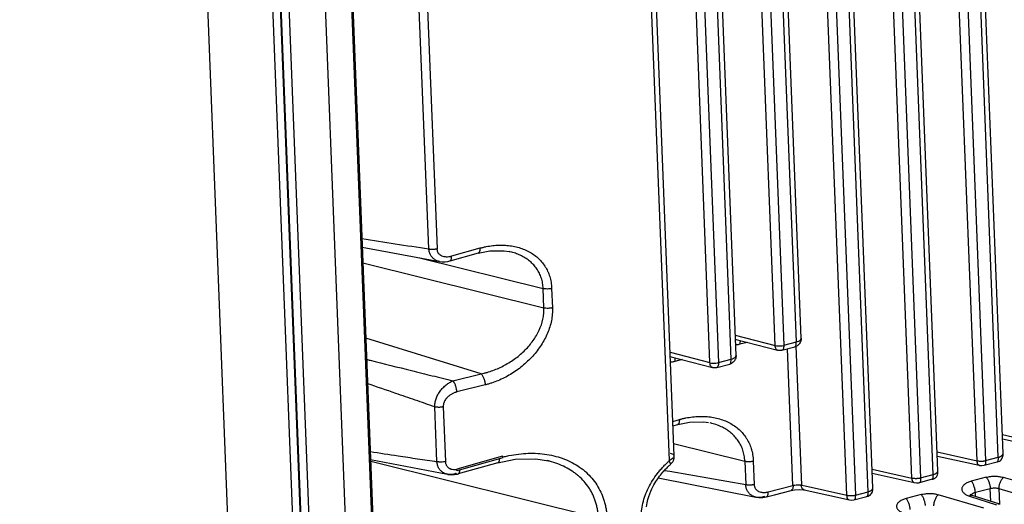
# Model space of a CAD drawing. Header units: inches. Extents: x -4 to 262, y 56 to 231.
# Tile 29 of 162: x 102.71 to 106.77, y 88.34 to 90.34. Entities that reach past the tile are written whole.
import ezdxf

# ---------------------------------------------------------------- set-up
doc = ezdxf.new("R2010")
doc.units = ezdxf.units.IN
doc.header["$LTSCALE"] = 1.2
doc.header["$MEASUREMENT"] = 0
doc.layers.get('0').update_dxf_attribs({"linetype": 'CONTINUOUS'})
doc.layers.add('7_ALL_FEATURES', color=7, linetype='CONTINUOUS')

msp = doc.modelspace()

# ---------------------------------------------------------------- linework, layer by layer
at = {"color": 7, "linetype": 'Continuous'}
for p, q in [((103.5564, 96.1751), (104.2988, 77.1802)), ((104.3029, 77.177), (103.5604, 96.1719)), ((104.3362, 77.168), (103.5937, 96.1643)), ((103.7455, 96.088), (104.4806, 77.2819)), ((103.8538, 96.0871), (104.5854, 77.3702)), ((103.8595, 96.0965), (104.5904, 77.3971)), ((104.6994, 88.5385), (104.5106, 88.4852)), ((104.6803, 88.5114), (104.6802, 88.5114)), ((104.5107, 88.4835), (104.5106, 88.4852)), ((104.5108, 88.4813), (104.5107, 88.4835)), ((104.5108, 88.4791), (104.5108, 88.4813)), ((104.5108, 88.4791), (104.5117, 88.4787)), ((104.517, 88.4653), (104.5172, 88.4654)), ((104.5227, 88.4734), (104.5235, 88.4778)), ((104.5235, 88.4778), (104.5238, 88.4827))]:
    msp.add_line(p, q, dxfattribs=at)
for points, start_tangent, end_tangent in [([(104.6867, 88.5286), (104.6866, 88.5247), (104.6861, 88.5211), (104.6857, 88.5188), (104.685, 88.5168), (104.6842, 88.515), (104.6833, 88.5136), (104.6823, 88.5125), (104.6811, 88.5118), (104.6803, 88.5114)], (0.003172, -0.899994), (-0.863972, -0.252097)), ([(104.7005, 88.537), (104.6994, 88.5385)], (-0.361132, 0.824369), (-0.674761, 0.595564)), ([(104.6996, 88.5351), (104.7065, 88.5368), (104.7265, 88.5411), (104.7663, 88.5475), (104.8058, 88.5504), (104.8448, 88.5499), (104.8831, 88.5457), (104.9201, 88.5379), (104.9552, 88.5266), (104.988, 88.5117), (105.018, 88.4935), (105.0319, 88.4832), (105.0449, 88.472), (105.0686, 88.4474), (105.0889, 88.4199), (105.1056, 88.3897), (105.1185, 88.3568), (105.1233, 88.3393), (105.127, 88.3212), (105.1295, 88.3024), (105.1306, 88.2828)], (0.87291, 0.219154), (0.017073, -0.899838)), ([(104.7006, 88.532), (104.7007, 88.532), (104.7012, 88.533), (104.7011, 88.5349), (104.7005, 88.537)], (0.889179, 0.139144), (-0.361132, 0.824369)), ([(104.4642, 88.5164), (104.4644, 88.5137), (104.4647, 88.5112), (104.4658, 88.5064), (104.4675, 88.5021), (104.4697, 88.4983), (104.4725, 88.4949), (104.4757, 88.4919), (104.4793, 88.4894), (104.4833, 88.4873), (104.4923, 88.4844), (104.5022, 88.4832), (104.5107, 88.4835)], (-0.007939, -0.899965), (0.896305, 0.081467)), ([(104.5123, 88.4797), (104.5123, 88.4816), (104.5116, 88.4837), (104.5106, 88.4852)], (0.130727, 0.890455), (-0.674761, 0.595564)), ([(104.5117, 88.4787), (104.5118, 88.4787), (104.5123, 88.4797)], (0.884979, 0.163745), (0.130727, 0.890455)), ([(104.5171, 88.4658), (104.5181, 88.4662), (104.5195, 88.4673)], (0.851972, 0.290075), (0.643587, 0.629123)), ([(104.5195, 88.4673), (104.5202, 88.4681), (104.5211, 88.4695), (104.5219, 88.4711), (104.5227, 88.4734)], (0.643587, 0.629123), (0.239486, 0.867552))]:
    msp.add_spline(points, degree=3, dxfattribs=dict(at, start_tangent=start_tangent, end_tangent=end_tangent))
at = {"layer": '7_ALL_FEATURES', "color": 7, "linetype": 'Continuous'}
for p, q in [((104.277, 76.9789), (102.975, 110.2885)), ((104.0095, 76.9354), (102.7075, 110.2449)), ((106.7455, 88.5339), (106.593, 92.4367)), ((106.7652, 88.5499), (106.6127, 92.4522)), ((106.6577, 88.5197), (106.5052, 92.4226)), ((106.5406, 92.4229), (106.6931, 88.5201)), ((106.389, 88.4486), (106.2364, 92.3515)), ((106.2718, 92.3518), (106.4244, 88.449)), ((106.4768, 88.4628), (106.3242, 92.3656)), ((106.2277, 88.4077), (106.0752, 92.31)), ((106.1202, 88.3775), (105.9677, 92.2804)), ((106.0031, 92.2807), (106.1556, 88.3779)), ((106.208, 88.3917), (106.0554, 92.2945)), ((105.3883, 88.5205), (105.2625, 91.7392)), ((105.4079, 88.5398), (105.2824, 91.7514)), ((105.932, 89.0253), (105.8333, 91.5503)), ((105.8245, 88.9954), (105.7258, 91.5205)), ((105.7612, 91.521), (105.8599, 88.9957)), ((105.9123, 89.0095), (105.8136, 91.5346)), ((105.6436, 88.9384), (105.5449, 91.4635)), ((105.6633, 88.9542), (105.5646, 91.4792)), ((105.5558, 88.9243), (105.4571, 91.4494)), ((105.4925, 91.4499), (105.5912, 88.9246)), ((104.3951, 89.3934), (104.3565, 90.3814)), ((104.3909, 90.3825), (104.4297, 89.3929)), ((104.1212, 89.4008), (104.4402, 89.341)), ((104.606, 89.3962), (104.4894, 89.3633)), ((104.7296, 89.3817), (104.7272, 89.3822)), ((104.738, 89.3796), (104.7296, 89.3817)), ((104.3567, 89.3567), (104.8676, 89.2296)), ((104.4827, 89.3429), (104.4829, 89.343)), ((104.5996, 89.3759), (104.483, 89.343)), ((104.5996, 89.3759), (104.5996, 89.3759)), ((104.1238, 89.3356), (104.8707, 89.1498)), ((104.8707, 89.1498), (104.8676, 89.2296)), ((104.9025, 89.2301), (104.9056, 89.1503)), ((104.6116, 88.8782), (104.1359, 89.0246)), ((105.66, 89.0381), (105.8245, 88.9954)), ((105.6607, 89.0206), (105.664, 89.0196)), ((105.6641, 89.0195), (105.8346, 88.9752)), ((105.9319, 89.0234), (105.932, 89.0253)), ((105.7092, 89.0078), (105.6789, 88.9998)), ((105.8529, 88.9752), (105.9059, 88.9892)), ((105.8599, 88.9957), (105.9123, 89.0095)), ((105.8975, 88.4179), (105.8755, 88.9812)), ((105.9059, 88.9892), (105.9061, 88.9893)), ((105.9105, 88.9918), (105.9329, 88.4195)), ((105.3912, 88.967), (105.5558, 88.9243)), ((105.392, 88.9495), (105.3952, 88.9485)), ((105.3954, 88.9484), (105.5659, 88.9041)), ((105.4404, 88.9367), (105.4102, 88.9287)), ((105.5912, 88.9246), (105.6436, 88.9384)), ((105.6631, 88.9523), (105.6632, 88.9542)), ((105.5841, 88.9041), (105.6371, 88.9181)), ((105.6372, 88.9181), (105.6373, 88.9182)), ((104.4949, 88.8494), (104.6116, 88.8782)), ((104.6281, 88.8323), (104.5113, 88.8035)), ((104.4294, 88.516), (104.4206, 88.7418)), ((104.4554, 88.7422), (104.4642, 88.5164)), ((105.4024, 88.6819), (105.4303, 88.6895)), ((105.4031, 88.6638), (105.4228, 88.6694)), ((106.7622, 88.6277), (106.9265, 88.5908)), ((106.7629, 88.6104), (106.9358, 88.572)), ((105.4059, 88.5913), (105.6995, 88.5182)), ((105.7122, 88.602), (105.7138, 88.5991)), ((104.7006, 88.5319), (104.5117, 88.4787)), ((105.4076, 88.5287), (105.4078, 88.532)), ((105.4079, 88.5399), (105.4079, 88.5401)), ((105.408, 88.5385), (105.4079, 88.5397)), ((106.4934, 88.5566), (106.6577, 88.5197)), ((106.4941, 88.5393), (106.667, 88.5009)), ((106.6931, 88.5201), (106.7455, 88.5339)), ((106.7652, 88.5498), (106.7652, 88.5499)), ((104.1555, 88.5244), (104.4725, 88.4638)), ((105.0958, 88.2824), (104.1558, 88.5162)), ((104.6802, 88.5114), (104.5173, 88.4654)), ((104.8893, 88.519), (104.8838, 88.5203)), ((105.3735, 88.5062), (105.3828, 88.5153)), ((105.3828, 88.5153), (105.3852, 88.5176)), ((105.3852, 88.5176), (105.3883, 88.5205)), ((105.3946, 88.5069), (105.3957, 88.5081)), ((105.3957, 88.5081), (105.3957, 88.5081)), ((105.6995, 88.5182), (105.7033, 88.4221)), ((105.7344, 88.5187), (105.7381, 88.4225)), ((106.6882, 88.5013), (106.6882, 88.5013)), ((104.4746, 88.4634), (104.4725, 88.4638)), ((104.4746, 88.4634), (104.476, 88.4631)), ((105.3427, 88.4494), (105.7455, 88.3693)), ((105.368, 88.48), (105.3901, 88.4762)), ((105.3901, 88.4762), (105.7033, 88.4221)), ((106.2247, 88.4855), (106.389, 88.4486)), ((106.2254, 88.4682), (106.3983, 88.4298)), ((106.4244, 88.449), (106.4768, 88.4628)), ((106.6958, 88.4516), (106.6341, 88.4353)), ((106.9545, 88.3955), (106.7666, 88.451)), ((105.7961, 88.3911), (105.8975, 88.4179)), ((105.9329, 88.4195), (105.9486, 88.416)), ((105.9486, 88.416), (106.1202, 88.3775)), ((106.2277, 88.4076), (106.2277, 88.4077)), ((106.4728, 88.4432), (106.4201, 88.4292)), ((106.4728, 88.4432), (106.4729, 88.4432)), ((105.7455, 88.3693), (105.7444, 88.3695)), ((105.7444, 88.3695), (105.7568, 88.3678)), ((105.7478, 88.3688), (105.7455, 88.3693)), ((105.7568, 88.3678), (105.7737, 88.3683)), ((105.7737, 88.3683), (105.7884, 88.3711)), ((105.7884, 88.371), (105.8218, 88.3798)), ((105.7884, 88.371), (105.7884, 88.3711)), ((105.8218, 88.3798), (105.8905, 88.3976)), ((105.8905, 88.3976), (105.8905, 88.3976)), ((106.1556, 88.3779), (106.208, 88.3917)), ((106.427, 88.3805), (106.3653, 88.3642)), ((106.6857, 88.3244), (106.4979, 88.3799)), ((106.6263, 88.374), (106.7381, 88.3382)), ((106.6321, 88.379), (106.6292, 88.3806)), ((106.6376, 88.3768), (106.6321, 88.379)), ((106.6378, 88.377), (106.6377, 88.3771)), ((106.7524, 88.3403), (106.6379, 88.377)), ((106.6509, 88.3897), (106.7126, 88.406)), ((106.6516, 88.3726), (106.6509, 88.3897)), ((106.7147, 88.3524), (106.7126, 88.406)), ((106.7481, 88.405), (106.7506, 88.3403)), ((106.7481, 88.405), (106.9359, 88.3495)), ((106.1507, 88.3591), (106.1507, 88.3591)), ((106.7526, 88.3403), (106.7525, 88.3403))]:
    msp.add_line(p, q, dxfattribs=at)
for points in [[(106.4842, 88.4479), (106.4857, 88.4489), (106.4871, 88.4501), (106.4885, 88.4515), (106.4899, 88.453), (106.4912, 88.4548), (106.4923, 88.4568), (106.4933, 88.459), (106.4942, 88.4613), (106.495, 88.4637), (106.4956, 88.4663), (106.4961, 88.469), (106.4964, 88.4719), (106.4965, 88.475), (106.4965, 88.4783), (106.3439, 92.3811)], [(104.5996, 89.3759), (104.6469, 89.3855), (104.707, 89.3857), (104.7271, 89.3822)], [(104.4401, 89.341), (104.4509, 89.3398), (104.4627, 89.3399), (104.4747, 89.3414), (104.4826, 89.3433)], [(105.4226, 88.6695), (105.4707, 88.6794), (105.531, 88.6799), (105.5497, 88.677)], [(105.3988, 88.5111), (105.4009, 88.5134), (105.4028, 88.5159), (105.4045, 88.5186), (105.4057, 88.5212), (105.4066, 88.5238), (105.4072, 88.5263), (105.4076, 88.5287)], [(105.4078, 88.532), (105.4079, 88.5337), (105.408, 88.5354), (105.4081, 88.537), (105.408, 88.5385)], [(106.7572, 88.5235), (106.7599, 88.527), (106.7619, 88.5307), (106.7634, 88.5347), (106.7644, 88.5386), (106.765, 88.5425), (106.7652, 88.5463), (106.7652, 88.5498)], [(104.6803, 88.5114), (104.7513, 88.526), (104.8373, 88.5277), (104.8893, 88.5189)], [(105.2939, 88.3304), (105.2964, 88.3461), (105.2996, 88.3601), (105.3033, 88.3726), (105.3072, 88.3839), (105.3112, 88.3941), (105.3154, 88.4034), (105.3196, 88.412), (105.3238, 88.4198), (105.3279, 88.427), (105.332, 88.4337), (105.3361, 88.4399), (105.34, 88.4457), (105.3439, 88.4512), (105.3477, 88.4563), (105.3515, 88.461), (105.3551, 88.4656), (105.3587, 88.4698), (105.3622, 88.4738), (105.3656, 88.4776), (105.369, 88.4813), (105.3723, 88.4847), (105.3756, 88.488), (105.3788, 88.4912), (105.3818, 88.4942), (105.3849, 88.497), (105.3879, 88.4995), (105.3906, 88.502), (105.3929, 88.5045), (105.3946, 88.5069)], [(105.3957, 88.5081), (105.3968, 88.5091), (105.3988, 88.5111)], [(106.6668, 88.5009), (106.6686, 88.5005), (106.6774, 88.4997)], [(106.6774, 88.4997), (106.6867, 88.5009), (106.7406, 88.5151)], [(106.7406, 88.5151), (106.7423, 88.5155), (106.746, 88.5166), (106.75, 88.5182), (106.7539, 88.5205), (106.7572, 88.5235)], [(104.476, 88.4631), (104.4886, 88.4621), (104.5015, 88.4627), (104.5137, 88.4649), (104.5169, 88.4657)], [(106.4729, 88.4433), (106.4733, 88.4434), (106.4745, 88.4437), (106.4758, 88.4441), (106.4772, 88.4446), (106.4785, 88.4451), (106.48, 88.4456), (106.4814, 88.4463), (106.4828, 88.447), (106.4842, 88.4479)], [(106.2197, 88.3813), (106.2224, 88.3848), (106.2244, 88.3885), (106.2259, 88.3925), (106.2269, 88.3964), (106.2275, 88.4004), (106.2277, 88.4041), (106.2277, 88.4076)], [(106.3976, 88.43), (106.3985, 88.4297), (106.4079, 88.4281)], [(106.4079, 88.4281), (106.4181, 88.4289), (106.4204, 88.4294)], [(105.8905, 88.3976), (105.9046, 88.4004), (105.9244, 88.4017)], [(105.9244, 88.4017), (105.9414, 88.4003), (105.9453, 88.3996)], [(105.945, 88.3997), (106.1311, 88.3583), (106.1399, 88.3575)], [(106.1399, 88.3575), (106.1492, 88.3587), (106.2031, 88.3729)], [(106.2031, 88.3729), (106.2047, 88.3733), (106.2084, 88.3744), (106.2125, 88.376), (106.2164, 88.3784), (106.2197, 88.3813)]]:
    msp.add_lwpolyline(points, dxfattribs=at)
for points, start_tangent, end_tangent in [([(104.1198, 89.4354), (104.3951, 89.3934)], (0.889367, -0.137933), (0.890084, -0.133231)), ([(104.3951, 89.3935), (104.3961, 89.3933), (104.3965, 89.3932), (104.397, 89.3931), (104.3979, 89.393), (104.3988, 89.3928), (104.3998, 89.3927), (104.4018, 89.3924), (104.4038, 89.3922), (104.4081, 89.392), (104.4125, 89.392), (104.4212, 89.3925), (104.4254, 89.3931), (104.4273, 89.3934), (104.4292, 89.3938), (104.4299, 89.394)], (0.873703, -0.215968), (0.872784, 0.219656)), ([(104.4401, 89.341), (104.435, 89.3422), (104.4229, 89.3473), (104.4125, 89.3552), (104.408, 89.3601), (104.4041, 89.3656), (104.4009, 89.3716), (104.3985, 89.3783), (104.3968, 89.3855), (104.3964, 89.3894), (104.3961, 89.3933)], (-0.884577, 0.165905), (-0.035152, 0.899313)), ([(104.4292, 89.3929), (104.4293, 89.3911), (104.4296, 89.3886), (104.4307, 89.3838), (104.4324, 89.3795), (104.4347, 89.3757), (104.4375, 89.3723), (104.4408, 89.3694), (104.4486, 89.3648), (104.4577, 89.362), (104.4678, 89.3608), (104.4785, 89.3612), (104.484, 89.3621), (104.4867, 89.3626), (104.4894, 89.3633)], (0.038638, -0.89917), (0.871158, 0.226017)), ([(104.606, 89.3962), (104.6061, 89.3934), (104.6061, 89.3907), (104.6059, 89.388), (104.6055, 89.3856), (104.605, 89.3833), (104.6044, 89.3813), (104.6036, 89.3796), (104.6027, 89.3781), (104.6017, 89.377), (104.6005, 89.3763), (104.5996, 89.3759)], (0.054247, -0.898364), (-0.86487, -0.248997)), ([(104.606, 89.3962), (104.6194, 89.3996), (104.6327, 89.4025), (104.6593, 89.4068), (104.6856, 89.4087), (104.7116, 89.4083), (104.7372, 89.4055), (104.7619, 89.4003), (104.7855, 89.3926), (104.8074, 89.3826), (104.8274, 89.3704), (104.8453, 89.3561), (104.8611, 89.3398), (104.8746, 89.3216), (104.8811, 89.3108)], (0.867065, 0.241243), (0.432707, -0.789155)), ([(104.4828, 89.3433), (104.4838, 89.3438), (104.4859, 89.3457), (104.4868, 89.3471), (104.4876, 89.3487), (104.4888, 89.3527), (104.4889, 89.3529)], (0.852128, 0.289618), (0.17044, 0.883714)), ([(104.4889, 89.3529), (104.4892, 89.355), (104.4894, 89.3576), (104.4895, 89.3604), (104.4894, 89.3633)], (0.17044, 0.883714), (-0.051143, 0.898546)), ([(104.8676, 89.2296), (104.8668, 89.2411), (104.8652, 89.2523), (104.8598, 89.2734), (104.8517, 89.2929), (104.8411, 89.3108), (104.8283, 89.3269), (104.8135, 89.3412), (104.7967, 89.3538), (104.7781, 89.3645), (104.7578, 89.3733), (104.738, 89.3796)], (-0.027795, 0.899571), (-0.86914, 0.233658)), ([(104.8811, 89.3108), (104.8858, 89.3015), (104.8867, 89.2996)], (0.432707, -0.789155), (0.374, -0.818611)), ([(104.8867, 89.2996), (104.8944, 89.2796), (104.8976, 89.2679), (104.9001, 89.2558), (104.9017, 89.2432), (104.9025, 89.2301)], (0.374, -0.818611), (0.009469, -0.89995)), ([(104.9025, 89.2301), (104.8983, 89.2291), (104.894, 89.2284), (104.8849, 89.2278), (104.8759, 89.2282), (104.8716, 89.2288), (104.8696, 89.2291), (104.8676, 89.2296)], (-0.872206, -0.221938), (-0.872869, 0.219318)), ([(104.6116, 88.8782), (104.6238, 88.881), (104.636, 88.8842), (104.6603, 88.892), (104.7079, 88.9135), (104.7309, 88.9269), (104.7531, 88.942), (104.774, 88.9586), (104.7933, 88.9765), (104.8107, 88.9955), (104.8262, 89.0154), (104.851, 89.058), (104.8665, 89.1032), (104.8701, 89.1264), (104.8708, 89.1381), (104.8707, 89.1498)], (0.882095, 0.178628), (-0.042312, 0.899005)), ([(104.9056, 89.1503), (104.9059, 89.1371), (104.9053, 89.1239), (104.9015, 89.0975), (104.8948, 89.0715), (104.8854, 89.046), (104.8736, 89.021), (104.8594, 88.9967), (104.8429, 88.9734), (104.8243, 88.951), (104.8035, 88.9297), (104.781, 88.9099), (104.7571, 88.8918), (104.7323, 88.8756), (104.7068, 88.8616), (104.6809, 88.8498), (104.6546, 88.84), (104.6414, 88.8359), (104.6281, 88.8323)], (0.059661, -0.89802), (-0.87307, -0.218516)), ([(104.9056, 89.1503), (104.9015, 89.1493), (104.8971, 89.1486), (104.888, 89.148), (104.879, 89.1484), (104.8747, 89.149), (104.8727, 89.1494), (104.8707, 89.1498)], (-0.86801, -0.237819), (-0.873899, 0.215177)), ([(105.9123, 89.0095), (105.9223, 89.0133), (105.9291, 89.0183), (105.9319, 89.0234)], (0.870071, 0.230166), (0.174499, 0.882921)), ([(105.932, 89.0253), (105.9294, 89.0103), (105.9207, 88.9976), (105.9197, 88.9967)], (0.035152, -0.899313), (-0.679555, -0.590089)), ([(105.6789, 88.9998), (105.665, 88.9973), (105.6616, 88.997)], (-0.873462, -0.216942), (-0.898073, -0.058859)), ([(105.681, 89.0152), (105.681, 89.015), (105.6802, 89.0129), (105.6797, 89.0106), (105.679, 89.0054), (105.6789, 88.9998)], (-0.355505, -0.826811), (0.035152, -0.899313)), ([(105.8346, 88.9752), (105.8334, 88.9756), (105.8289, 88.9794), (105.8259, 88.9862), (105.8245, 88.9954)], (-0.874083, 0.214428), (-0.035152, 0.899313)), ([(105.8246, 88.9943), (105.836, 88.9935), (105.8481, 88.9937), (105.86, 88.9947)], (0.893919, -0.104446), (0.892765, 0.113889)), ([(105.8529, 88.9752), (105.8468, 88.9741), (105.8407, 88.9741), (105.8346, 88.9752)], (-0.870071, -0.230166), (-0.871073, 0.226343)), ([(105.8599, 88.9957), (105.8595, 88.9865), (105.8576, 88.9797), (105.8542, 88.9758), (105.8529, 88.9753)], (0.035152, -0.899313), (-0.875558, -0.208323)), ([(105.906, 88.9895), (105.9086, 88.9911), (105.9113, 88.9983)], (0.849969, 0.295892), (0.135473, 0.889745)), ([(105.9197, 88.9967), (105.9068, 88.9895), (105.9061, 88.9893)], (-0.679555, -0.590089), (-0.86488, -0.248965)), ([(105.9113, 88.9983), (105.9123, 89.0095)], (0.135473, 0.889745), (0.010971, 0.899933)), ([(104.1393, 88.9375), (104.1535, 88.934), (104.3239, 88.8916), (104.4093, 88.8705), (104.4949, 88.8494)], (0.8732, -0.217995), (0.873944, -0.214993)), ([(105.4123, 88.9441), (105.4122, 88.9439), (105.4115, 88.9418), (105.4109, 88.9395), (105.4102, 88.9343), (105.4102, 88.9287)], (-0.355505, -0.826811), (0.035152, -0.899313)), ([(105.6425, 88.9272), (105.6436, 88.9384)], (0.135473, 0.889745), (0.010971, 0.899933)), ([(105.6436, 88.9384), (105.6535, 88.9422), (105.6603, 88.9472), (105.6631, 88.9523)], (0.870071, 0.230166), (0.174499, 0.882921)), ([(105.6633, 88.9542), (105.6606, 88.9392), (105.6519, 88.9265), (105.6509, 88.9256)], (0.035152, -0.899313), (-0.679555, -0.590089)), ([(105.4102, 88.9287), (105.3963, 88.9262), (105.3929, 88.9259)], (-0.873526, -0.216684), (-0.898074, -0.058845)), ([(105.5659, 88.9041), (105.5647, 88.9045), (105.5602, 88.9083), (105.5571, 88.9151), (105.5558, 88.9243)], (-0.874083, 0.214428), (-0.035152, 0.899313)), ([(105.5558, 88.9232), (105.5672, 88.9224), (105.5794, 88.9226), (105.5912, 88.9236)], (0.893919, -0.104446), (0.892765, 0.113889)), ([(105.5841, 88.9041), (105.578, 88.9031), (105.572, 88.903), (105.5659, 88.9041)], (-0.870071, -0.230166), (-0.871073, 0.226343)), ([(105.5912, 88.9246), (105.5908, 88.9154), (105.5888, 88.9086), (105.5855, 88.9047), (105.5841, 88.9042)], (0.035152, -0.899313), (-0.875558, -0.208323)), ([(105.6372, 88.9184), (105.6398, 88.92), (105.6425, 88.9272)], (0.849969, 0.295892), (0.135473, 0.889745)), ([(105.6509, 88.9256), (105.6381, 88.9184), (105.6373, 88.9182)], (-0.679555, -0.590089), (-0.86488, -0.248965)), ([(104.6116, 88.8782), (104.6132, 88.8766), (104.6147, 88.8747), (104.6177, 88.8701), (104.6205, 88.8647), (104.6229, 88.8586), (104.625, 88.852), (104.6266, 88.8453), (104.6276, 88.8386), (104.6281, 88.8323)], (0.655404, -0.616803), (0.019276, -0.899794)), ([(104.4206, 88.7418), (104.3397, 88.7698), (104.2589, 88.7976), (104.1434, 88.8372)], (-0.85039, 0.294681), (-0.851664, 0.290979)), ([(104.4206, 88.7418), (104.4205, 88.7458), (104.4207, 88.7498), (104.4216, 88.758), (104.4233, 88.7663), (104.4257, 88.7747), (104.4327, 88.7911), (104.4423, 88.8066), (104.4541, 88.8206), (104.4606, 88.8268), (104.4673, 88.8326), (104.4742, 88.8377), (104.4812, 88.8423), (104.4881, 88.8462), (104.4915, 88.8479), (104.4949, 88.8494)], (-0.034826, 0.899326), (0.827851, 0.353075)), ([(104.5113, 88.8035), (104.5112, 88.8064), (104.5109, 88.8096), (104.5099, 88.8162), (104.5083, 88.8231), (104.5063, 88.8298), (104.5037, 88.836), (104.5009, 88.8415), (104.4994, 88.8439), (104.4979, 88.846), (104.4964, 88.8479), (104.4956, 88.8487), (104.4949, 88.8494)], (-0.030245, 0.899492), (-0.655402, 0.616805)), ([(104.5113, 88.8035), (104.5086, 88.8026), (104.5059, 88.8018), (104.5005, 88.7997), (104.4953, 88.7974), (104.4901, 88.7946), (104.4852, 88.7916), (104.4805, 88.7882), (104.4719, 88.7807), (104.4647, 88.7722), (104.4594, 88.7628), (104.4575, 88.7579), (104.4561, 88.7528), (104.4554, 88.7476), (104.4553, 88.7449), (104.4554, 88.7422)], (-0.863679, -0.253096), (0.076929, -0.896706)), ([(104.4554, 88.7422), (104.4534, 88.7417), (104.4513, 88.7413), (104.4469, 88.7406), (104.4424, 88.7401), (104.4378, 88.7399), (104.4333, 88.74), (104.431, 88.7401), (104.4288, 88.7403), (104.4277, 88.7405), (104.4266, 88.7406), (104.4255, 88.7408), (104.4246, 88.7409), (104.4239, 88.741), (104.4234, 88.7411), (104.4225, 88.7413), (104.4206, 88.7418)], (-0.867145, -0.240956), (-0.873313, 0.217541)), ([(105.4302, 88.69), (105.443, 88.6933), (105.4567, 88.6963), (105.484, 88.7006), (105.511, 88.7026), (105.5378, 88.7022), (105.5641, 88.6993), (105.5896, 88.6939), (105.6139, 88.6861), (105.6365, 88.6758), (105.6571, 88.6633), (105.6756, 88.6486), (105.6918, 88.6318), (105.7057, 88.613), (105.7122, 88.602)], (0.867424, 0.239951), (0.432588, -0.789219)), ([(105.4293, 88.6897), (105.4294, 88.6868), (105.4293, 88.684), (105.4291, 88.6814), (105.4287, 88.679), (105.4275, 88.6749), (105.4268, 88.6733), (105.4258, 88.6719), (105.4237, 88.67), (105.4227, 88.6696)], (0.051143, -0.898546), (-0.8607, -0.263051)), ([(105.6995, 88.5182), (105.6987, 88.5301), (105.697, 88.5417), (105.6915, 88.5635), (105.6831, 88.5837), (105.6722, 88.6021), (105.659, 88.6188), (105.6437, 88.6336), (105.6264, 88.6466), (105.6072, 88.6576), (105.5862, 88.6667), (105.5637, 88.6737), (105.557, 88.6754)], (-0.028123, 0.89956), (-0.877142, 0.20155)), ([(105.7138, 88.5991), (105.7172, 88.5922), (105.726, 88.5697), (105.7294, 88.5577), (105.7319, 88.5452), (105.7336, 88.5322), (105.7344, 88.5187)], (0.417869, -0.797111), (0.012313, -0.899916)), ([(104.1541, 88.5577), (104.2691, 88.5401), (104.3492, 88.528), (104.4294, 88.5159)], (0.889517, -0.136966), (0.890175, -0.132624)), ([(105.3883, 88.5205), (105.3962, 88.5267), (105.4033, 88.5323), (105.4075, 88.5377), (105.4078, 88.5399)], (0.684648, 0.584172), (-0.054083, 0.898374)), ([(105.4017, 88.5464), (105.3923, 88.5492)], (-0.829301, 0.349658), (-0.882635, 0.175941)), ([(105.4077, 88.5401), (105.407, 88.5425), (105.4017, 88.5464)], (-0.083588, 0.89611), (-0.829301, 0.349658)), ([(106.7406, 88.5151), (106.7411, 88.5153), (106.7423, 88.5158), (106.7433, 88.5166), (106.744, 88.5176), (106.7447, 88.5189), (106.7451, 88.5204), (106.7454, 88.5221), (106.7456, 88.524), (106.7457, 88.5285), (106.7456, 88.5311), (106.7455, 88.5339)], (0.870184, 0.22974), (-0.035152, 0.899313)), ([(106.7455, 88.5339), (106.7531, 88.5367), (106.7564, 88.5383), (106.7592, 88.5402), (106.7615, 88.5422), (106.7633, 88.5442), (106.7645, 88.5464), (106.7652, 88.5486), (106.7652, 88.5498)], (0.869276, 0.233151), (-0.034831, 0.899326)), ([(104.4642, 88.5164), (104.4622, 88.5159), (104.4601, 88.5155), (104.4557, 88.5148), (104.4466, 88.5141), (104.4421, 88.5142), (104.4376, 88.5145), (104.4355, 88.5148), (104.4334, 88.5151), (104.4323, 88.5153), (104.4319, 88.5154), (104.4313, 88.5155), (104.4305, 88.5157), (104.4299, 88.5158), (104.4294, 88.516)], (-0.873271, -0.21771), (-0.873504, 0.216772)), ([(104.4647, 88.4661), (104.4567, 88.4698), (104.446, 88.4777), (104.4376, 88.4881), (104.4343, 88.4942), (104.4318, 88.5009), (104.4302, 88.5082), (104.4297, 88.512), (104.4294, 88.516)], (-0.844223, 0.31191), (-0.035599, 0.899296)), ([(105.0958, 88.2824), (105.0945, 88.3003), (105.0921, 88.3176), (105.0886, 88.3344), (105.084, 88.3506), (105.0784, 88.3661), (105.0718, 88.381), (105.0643, 88.3953), (105.0558, 88.4089), (105.0363, 88.4342), (105.0134, 88.4569), (105.0008, 88.4671), (104.9875, 88.4766), (104.9588, 88.4934), (104.9275, 88.5071), (104.8941, 88.5177), (104.8893, 88.5189)], (-0.033612, 0.899372), (-0.873829, 0.215462)), ([(105.2727, 88.2801), (105.2725, 88.2883), (105.2725, 88.2964), (105.2736, 88.3126), (105.279, 88.345), (105.2886, 88.3768), (105.3021, 88.408), (105.3191, 88.4382), (105.3394, 88.4672), (105.3507, 88.4812), (105.3626, 88.4947), (105.3688, 88.5014), (105.372, 88.5046), (105.3735, 88.5062)], (-0.040823, 0.899074), (0.632709, 0.640062)), ([(105.3957, 88.5081), (105.3956, 88.508), (105.3953, 88.5079), (105.3949, 88.5079), (105.3945, 88.5081), (105.394, 88.5083), (105.3928, 88.5092), (105.3916, 88.5105), (105.3905, 88.5123), (105.3895, 88.5146), (105.389, 88.5159), (105.3887, 88.5173), (105.3886, 88.5181), (105.3885, 88.5189), (105.3884, 88.5197), (105.3884, 88.5201), (105.3884, 88.5203), (105.3883, 88.5205)], (-0.690236, -0.577559), (-0.035153, 0.899313)), ([(105.6995, 88.5182), (105.7015, 88.5178), (105.7035, 88.5174), (105.7078, 88.5168), (105.7168, 88.5164), (105.7259, 88.5171), (105.7302, 88.5178), (105.7344, 88.5187)], (0.872897, -0.219206), (0.871909, 0.223102)), ([(106.6577, 88.5197), (106.6585, 88.5196), (106.6603, 88.5193), (106.6623, 88.519), (106.6664, 88.5186), (106.6708, 88.5183), (106.673, 88.5183), (106.6753, 88.5182), (106.6798, 88.5184), (106.6842, 88.5187), (106.6884, 88.5192), (106.6923, 88.5199), (106.6931, 88.5201)], (0.881033, -0.183797), (0.876679, 0.203555)), ([(106.6593, 88.511), (106.6592, 88.5116), (106.6589, 88.514), (106.6587, 88.5167), (106.6585, 88.5196)], (-0.163558, 0.885013), (-0.035152, 0.899313)), ([(106.6668, 88.5009), (106.6654, 88.5014), (106.664, 88.5021), (106.6628, 88.5031), (106.6618, 88.5043), (106.6609, 88.5058), (106.6597, 88.5094), (106.6593, 88.511)], (-0.874289, 0.213584), (-0.163558, 0.885013)), ([(106.6923, 88.5199), (106.6925, 88.5145), (106.6926, 88.51), (106.6925, 88.5081), (106.6923, 88.5064), (106.6919, 88.5049), (106.6914, 88.5038), (106.6907, 88.5028), (106.6898, 88.502), (106.6887, 88.5015), (106.6882, 88.5013)], (0.035152, -0.899313), (-0.867177, -0.24084)), ([(104.4725, 88.4638), (104.4689, 88.4647), (104.4647, 88.4661)], (-0.879642, 0.190343), (-0.844223, 0.31191)), ([(104.5098, 88.4679), (104.5064, 88.4665), (104.503, 88.4653), (104.496, 88.4635), (104.4822, 88.4625), (104.4746, 88.4634)], (-0.820594, -0.369629), (-0.886038, 0.157913)), ([(106.389, 88.4486), (106.3898, 88.4485), (106.3935, 88.4479), (106.3977, 88.4475), (106.402, 88.4472), (106.4043, 88.4472), (106.4066, 88.4472), (106.4111, 88.4473), (106.4156, 88.4476), (106.4198, 88.4481), (106.4237, 88.4488), (106.4244, 88.449)], (0.88103, -0.183812), (0.877364, 0.200578)), ([(106.3906, 88.4398), (106.3905, 88.4405), (106.3901, 88.4429), (106.3898, 88.4485)], (-0.163713, 0.884985), (-0.035152, 0.899313)), ([(106.4237, 88.4488), (106.4241, 88.4432), (106.4244, 88.4383), (106.4243, 88.4362), (106.4242, 88.4343), (106.4238, 88.4327), (106.4232, 88.4314), (106.4224, 88.4305), (106.4213, 88.4298), (106.4204, 88.4294)], (0.063711, -0.897742), (-0.871988, -0.222795)), ([(106.4729, 88.4433), (106.4737, 88.4436), (106.4748, 88.4442), (106.4756, 88.4452), (106.4763, 88.4466), (106.4768, 88.4482), (106.4771, 88.4501), (106.4772, 88.4523), (106.4773, 88.4533)], (0.871155, 0.226029), (0.018219, 0.899816)), ([(106.4768, 88.4628), (106.4788, 88.4634), (106.4807, 88.4641), (106.4844, 88.4655), (106.4877, 88.4672), (106.4905, 88.4691), (106.4928, 88.4711), (106.4946, 88.4731), (106.4958, 88.4753), (106.4964, 88.4775), (106.4965, 88.4788)], (0.869275, 0.233155), (-0.034732, 0.89933)), ([(106.4773, 88.4533), (106.4772, 88.4573), (106.477, 88.46), (106.4768, 88.4628)], (0.018219, 0.899816), (-0.103533, 0.894025)), ([(106.6958, 88.4516), (106.714, 88.4551), (106.7318, 88.4561), (106.7492, 88.4548), (106.7666, 88.451)], (0.872104, 0.222338), (0.865143, -0.248049)), ([(106.7134, 88.4062), (106.7128, 88.4126), (106.7116, 88.4192), (106.7098, 88.4258), (106.7076, 88.4321), (106.7049, 88.4381), (106.7021, 88.4434), (106.699, 88.448), (106.6958, 88.4516)], (-0.035152, 0.899313), (-0.649601, 0.622911)), ([(106.7666, 88.451), (106.7649, 88.4495), (106.7631, 88.4476), (106.7596, 88.4429), (106.7562, 88.4374), (106.7532, 88.4312), (106.7507, 88.4246), (106.7487, 88.4179), (106.7476, 88.4114), (106.7473, 88.4052)], (-0.702772, -0.562237), (0.035152, -0.899313)), ([(105.7033, 88.4221), (105.7052, 88.4216), (105.7059, 88.4215), (105.7062, 88.4214), (105.7067, 88.4213), (105.7073, 88.4212), (105.7083, 88.421), (105.7094, 88.4209), (105.7115, 88.4206), (105.716, 88.4203), (105.7205, 88.4202), (105.7251, 88.4204), (105.7296, 88.4209), (105.734, 88.4216), (105.7361, 88.422), (105.7381, 88.4225)], (0.873409, -0.217155), (0.870072, 0.230164)), ([(105.7193, 88.3834), (105.7192, 88.3835), (105.7111, 88.394), (105.708, 88.4002), (105.7056, 88.4069), (105.704, 88.4142), (105.7035, 88.4181), (105.7033, 88.4221)], (-0.637131, 0.63566), (-0.03522, 0.899311)), ([(105.7381, 88.4225), (105.7383, 88.4199), (105.7386, 88.4174), (105.7396, 88.4127), (105.7413, 88.4085), (105.7434, 88.4046), (105.7461, 88.4012), (105.7492, 88.3982), (105.7528, 88.3957), (105.7567, 88.3935), (105.7654, 88.3905), (105.7702, 88.3896), (105.7751, 88.3891), (105.7855, 88.3893), (105.7908, 88.39), (105.7961, 88.3911)], (0.01991, -0.89978), (0.874706, 0.211873)), ([(105.8986, 88.4182), (105.8985, 88.4123), (105.8977, 88.4073), (105.8963, 88.4032), (105.8954, 88.4015), (105.8943, 88.4001), (105.892, 88.3982), (105.8907, 88.3977), (105.8905, 88.3976)], (0.035152, -0.899313), (-0.871128, -0.226134)), ([(105.8975, 88.4179), (105.8986, 88.4182), (105.9025, 88.419), (105.9066, 88.4196), (105.9155, 88.4203), (105.9244, 88.4204), (105.9284, 88.4201), (105.9321, 88.4197), (105.9329, 88.4196)], (0.873278, 0.217681), (0.889001, -0.140273)), ([(105.9343, 88.4097), (105.9328, 88.4142), (105.9321, 88.4197)], (-0.359999, 0.824864), (-0.035152, 0.899313)), ([(105.945, 88.3997), (105.9431, 88.4003), (105.9397, 88.4023), (105.9368, 88.4053), (105.9345, 88.4093), (105.9343, 88.4097)], (-0.878531, 0.195407), (-0.359999, 0.824864)), ([(106.208, 88.3917), (106.2156, 88.3945), (106.2189, 88.3961), (106.2217, 88.398), (106.224, 88.4), (106.2258, 88.4021), (106.227, 88.4042), (106.2276, 88.4064), (106.2277, 88.4076)], (0.869274, 0.233156), (-0.03483, 0.899326)), ([(106.3975, 88.43), (106.3967, 88.4303), (106.3953, 88.431), (106.394, 88.432), (106.393, 88.4332), (106.3922, 88.4347), (106.3909, 88.4383), (106.3906, 88.4398)], (-0.859249, 0.267752), (-0.163713, 0.884985)), ([(106.6341, 88.4353), (106.6263, 88.433), (106.6191, 88.4301), (106.6127, 88.4268), (106.6097, 88.4249), (106.607, 88.423), (106.6023, 88.4189), (106.5986, 88.4146), (106.596, 88.41), (106.5948, 88.4053), (106.5949, 88.4006), (106.5963, 88.3959), (106.5989, 88.3913), (106.6026, 88.387), (106.6073, 88.3831), (106.6128, 88.3796), (106.6192, 88.3766), (106.6263, 88.374)], (-0.87236, -0.221331), (0.859347, -0.267437)), ([(106.6509, 88.3897), (106.6503, 88.3957), (106.6491, 88.4022), (106.6474, 88.4089), (106.6452, 88.4154), (106.6427, 88.4216), (106.6399, 88.4272), (106.637, 88.4318), (106.6355, 88.4337), (106.6341, 88.4353)], (-0.035152, 0.899313), (-0.649602, 0.622911)), ([(106.7126, 88.406), (106.7134, 88.4062), (106.7173, 88.4069), (106.7216, 88.4074), (106.7305, 88.4077), (106.7394, 88.4069), (106.7435, 88.4062), (106.7473, 88.4052), (106.7481, 88.405)], (0.874506, 0.212693), (0.858386, -0.270506)), ([(105.7374, 88.3717), (105.7294, 88.3755), (105.7193, 88.3834)], (-0.839968, 0.323194), (-0.637131, 0.63566)), ([(105.7444, 88.3695), (105.7413, 88.3704), (105.7374, 88.3717)], (-0.875289, 0.209449), (-0.839968, 0.323194)), ([(105.7593, 88.368), (105.7543, 88.3681), (105.7478, 88.3688)], (-0.899741, -0.021605), (-0.886492, 0.155345)), ([(105.7818, 88.373), (105.7749, 88.3705), (105.768, 88.3688), (105.7611, 88.368), (105.7593, 88.368)], (-0.829048, -0.350256), (-0.899741, -0.021605)), ([(105.7884, 88.3711), (105.7888, 88.3712), (105.79, 88.3717), (105.7911, 88.3726), (105.7922, 88.3737)], (0.870139, 0.229909), (0.558434, 0.705799)), ([(105.7922, 88.3737), (105.794, 88.3768), (105.7953, 88.3807), (105.796, 88.3856), (105.7961, 88.3911)], (0.558434, 0.705799), (-0.035162, 0.899313)), ([(106.1202, 88.3775), (106.121, 88.3774), (106.1228, 88.3771), (106.1248, 88.3768), (106.1289, 88.3764), (106.1332, 88.3761), (106.1355, 88.3761), (106.1377, 88.3761), (106.1423, 88.3762), (106.1467, 88.3765), (106.1509, 88.377), (106.1548, 88.3777), (106.1556, 88.3779)], (0.881032, -0.183801), (0.876678, 0.203559)), ([(106.1218, 88.3688), (106.1217, 88.3694), (106.1214, 88.3718), (106.1211, 88.3745), (106.121, 88.3774)], (-0.163546, 0.885016), (-0.035152, 0.899313)), ([(106.1293, 88.3587), (106.1279, 88.3592), (106.1265, 88.3599), (106.1253, 88.3609), (106.1243, 88.3621), (106.1234, 88.3636), (106.1221, 88.3672), (106.1218, 88.3688)], (-0.874293, 0.21357), (-0.163546, 0.885016)), ([(106.1548, 88.3777), (106.155, 88.3723), (106.1551, 88.3678), (106.155, 88.3659), (106.1548, 88.3642), (106.1544, 88.3628), (106.1539, 88.3616), (106.1532, 88.3606), (106.1523, 88.3598), (106.1512, 88.3593), (106.1507, 88.3591)], (0.035152, -0.899313), (-0.867175, -0.240847)), ([(106.2031, 88.3729), (106.2036, 88.3731), (106.2048, 88.3736), (106.2057, 88.3744), (106.2065, 88.3755), (106.2071, 88.3767), (106.2076, 88.3782), (106.2079, 88.3799), (106.2081, 88.3818), (106.2082, 88.3863), (106.2081, 88.3889), (106.208, 88.3917)], (0.870181, 0.229751), (-0.035152, 0.899313)), ([(106.427, 88.3805), (106.4453, 88.384), (106.463, 88.385), (106.4805, 88.3837), (106.4979, 88.3799)], (0.872101, 0.222349), (0.865143, -0.248046)), ([(106.4447, 88.3351), (106.4441, 88.3415), (106.4428, 88.3481), (106.441, 88.3547), (106.4388, 88.361), (106.4362, 88.367), (106.4333, 88.3723), (106.4302, 88.3769), (106.427, 88.3805)], (-0.035152, 0.899313), (-0.649602, 0.62291)), ([(106.4979, 88.3799), (106.4961, 88.3784), (106.4943, 88.3765), (106.4908, 88.3718), (106.4875, 88.3663), (106.4845, 88.3601), (106.4819, 88.3535), (106.48, 88.3468), (106.4788, 88.3403), (106.4785, 88.3341)], (-0.702775, -0.562235), (0.035152, -0.899313)), ([(106.6336, 88.3772), (106.6322, 88.3769), (106.6302, 88.3763), (106.6283, 88.3753), (106.6263, 88.374)], (-0.893523, -0.107783), (-0.72265, -0.536449)), ([(106.6312, 88.3727), (106.6313, 88.374), (106.6319, 88.3764), (106.633, 88.3786)], (-0.023063, 0.899704), (0.48602, 0.757485)), ([(106.633, 88.3786), (106.6331, 88.3788), (106.6349, 88.381), (106.6372, 88.3832), (106.6398, 88.385)], (0.48602, 0.757485), (0.761312, 0.480005)), ([(106.6376, 88.3768), (106.6359, 88.3772), (106.6341, 88.3773), (106.6336, 88.3772)], (-0.856446, 0.276585), (-0.893523, -0.107783)), ([(106.6398, 88.385), (106.6401, 88.3851), (106.6433, 88.3869), (106.6469, 88.3884), (106.6509, 88.3897)], (0.761312, 0.480005), (0.86995, 0.230624)), ([(106.3653, 88.3642), (106.3576, 88.3619), (106.3504, 88.359), (106.3439, 88.3557), (106.341, 88.3538), (106.3382, 88.3519), (106.3335, 88.3478), (106.3298, 88.3435), (106.3273, 88.3389), (106.326, 88.3342), (106.3261, 88.3295), (106.3275, 88.3248), (106.3301, 88.3202), (106.3338, 88.3159), (106.3385, 88.312), (106.3441, 88.3085), (106.3504, 88.3055), (106.3575, 88.303)], (-0.872362, -0.221326), (0.859344, -0.267447)), ([(106.3821, 88.3186), (106.3816, 88.3246), (106.3804, 88.3311), (106.3786, 88.3378), (106.3764, 88.3443), (106.3739, 88.3505), (106.3711, 88.3561), (106.3682, 88.3607), (106.3668, 88.3626), (106.3653, 88.3642)], (-0.035152, 0.899313), (-0.649602, 0.62291)), ([(106.7525, 88.3402), (106.752, 88.3404), (106.7502, 88.3406), (106.7482, 88.3405), (106.7459, 88.3402), (106.7453, 88.34)], (-0.867207, 0.240734), (-0.882879, -0.174715))]:
    msp.add_spline(points, degree=3, dxfattribs=dict(at, start_tangent=start_tangent, end_tangent=end_tangent))

doc.saveas('drawing.dxf')
